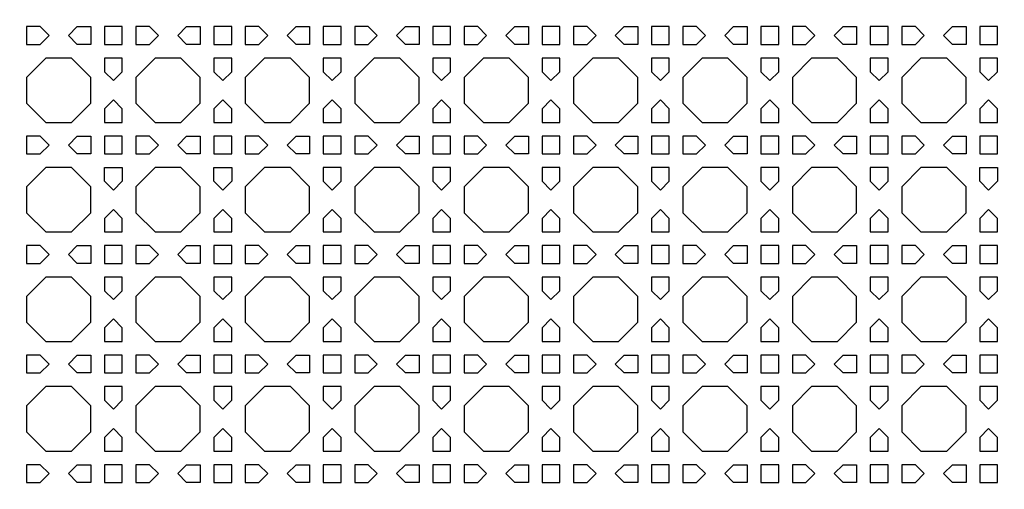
# Model space of a CAD drawing. Header units: millimetres. Extents: x 1204 to 5247, y 17 to 1217.
# Tile 15 of 53: x 2990 to 3206, y 667 to 771. Entities that reach past the tile are written whole.
import ezdxf

# ---------------------------------------------------------------- set-up
doc = ezdxf.new("R2010")
doc.units = ezdxf.units.MM
doc.header["$LTSCALE"] = 50
doc.layers.add('PATTERN', color=252, linetype='Continuous', true_color=0x696969)
doc.layers.add('PERIMETRO', color=7, linetype='Continuous', true_color=0x000000)

msp = doc.modelspace()

# ---------------------------------------------------------------- linework, layer by layer
at = {"layer": 'PATTERN'}
for points in [[(2994.45, 768.99), (2991.46, 768.99), (2991.46, 765.09), (2994.45, 765.09), (2996.4, 767.04)], [(3002.6, 768.99), (3005.59, 768.99), (3005.59, 765.09), (3002.6, 765.09), (3000.65, 767.04)], [(3012.5, 768.99), (3008.59, 768.99), (3008.59, 765.09), (3012.5, 765.09)], [(3018.49, 768.99), (3015.5, 768.99), (3015.5, 765.09), (3018.49, 765.09), (3020.44, 767.04)], [(3026.64, 768.99), (3029.63, 768.99), (3029.63, 765.09), (3026.64, 765.09), (3024.69, 767.04)], [(3036.54, 768.99), (3032.63, 768.99), (3032.63, 765.09), (3036.54, 765.09)], [(3042.53, 768.99), (3039.54, 768.99), (3039.54, 765.09), (3042.53, 765.09), (3044.49, 767.04)], [(3050.68, 768.99), (3053.67, 768.99), (3053.67, 765.09), (3050.68, 765.09), (3048.73, 767.04)], [(3060.58, 768.99), (3056.67, 768.99), (3056.67, 765.09), (3060.58, 765.09)], [(3066.57, 768.99), (3063.58, 768.99), (3063.58, 765.09), (3066.57, 765.09), (3068.53, 767.04)], [(3074.72, 768.99), (3077.72, 768.99), (3077.72, 765.09), (3074.72, 765.09), (3072.77, 767.04)], [(3084.62, 768.99), (3080.72, 768.99), (3080.72, 765.09), (3084.62, 765.09)], [(3090.62, 768.99), (3087.62, 768.99), (3087.62, 765.09), (3090.62, 765.09), (3092.57, 767.04)], [(3098.76, 768.99), (3101.76, 768.99), (3101.76, 765.09), (3098.76, 765.09), (3096.81, 767.04)], [(3108.66, 768.99), (3104.76, 768.99), (3104.76, 765.09), (3108.66, 765.09)], [(3114.66, 768.99), (3111.66, 768.99), (3111.66, 765.09), (3114.66, 765.09), (3116.61, 767.04)], [(3122.81, 768.99), (3125.8, 768.99), (3125.8, 765.09), (3122.81, 765.09), (3120.85, 767.04)], [(3132.71, 768.99), (3128.8, 768.99), (3128.8, 765.09), (3132.71, 765.09)], [(3138.7, 768.99), (3135.71, 768.99), (3135.71, 765.09), (3138.7, 765.09), (3140.65, 767.04)], [(3146.85, 768.99), (3149.84, 768.99), (3149.84, 765.09), (3146.85, 765.09), (3144.89, 767.04)], [(3156.75, 768.99), (3152.84, 768.99), (3152.84, 765.09), (3156.75, 765.09)], [(3162.74, 768.99), (3159.75, 768.99), (3159.75, 765.09), (3162.74, 765.09), (3164.69, 767.04)], [(3170.89, 768.99), (3173.88, 768.99), (3173.88, 765.09), (3170.89, 765.09), (3168.94, 767.04)], [(3180.79, 768.99), (3176.88, 768.99), (3176.88, 765.09), (3180.79, 765.09)], [(3186.78, 768.99), (3183.79, 768.99), (3183.79, 765.09), (3186.78, 765.09), (3188.74, 767.04)], [(3194.93, 768.99), (3197.92, 768.99), (3197.92, 765.09), (3194.93, 765.09), (3192.98, 767.04)], [(3204.83, 768.99), (3200.92, 768.99), (3200.92, 765.09), (3204.83, 765.09)], [(2995.69, 762.09), (2991.46, 757.85), (2991.46, 752.19), (2995.69, 747.95), (3001.36, 747.95), (3005.59, 752.19), (3005.59, 757.85), (3001.36, 762.09)], [(3012.5, 759.09), (3012.5, 762.09), (3008.59, 762.09), (3008.59, 759.09), (3010.54, 757.14)], [(3019.73, 762.09), (3015.5, 757.85), (3015.5, 752.19), (3019.73, 747.95), (3025.4, 747.95), (3029.63, 752.19), (3029.63, 757.85), (3025.4, 762.09)], [(3036.54, 759.09), (3036.54, 762.09), (3032.63, 762.09), (3032.63, 759.09), (3034.59, 757.14)], [(3043.78, 762.09), (3039.54, 757.85), (3039.54, 752.19), (3043.78, 747.95), (3049.44, 747.95), (3053.67, 752.19), (3053.67, 757.85), (3049.44, 762.09)], [(3060.58, 759.09), (3060.58, 762.09), (3056.67, 762.09), (3056.67, 759.09), (3058.63, 757.14)], [(3067.82, 762.09), (3063.58, 757.85), (3063.58, 752.19), (3067.82, 747.95), (3073.48, 747.95), (3077.72, 752.19), (3077.72, 757.85), (3073.48, 762.09)], [(3084.62, 759.09), (3084.62, 762.09), (3080.72, 762.09), (3080.72, 759.09), (3082.67, 757.14)], [(3091.86, 762.09), (3087.62, 757.85), (3087.62, 752.19), (3091.86, 747.95), (3097.52, 747.95), (3101.76, 752.19), (3101.76, 757.85), (3097.52, 762.09)], [(3108.66, 759.09), (3108.66, 762.09), (3104.76, 762.09), (3104.76, 759.09), (3106.71, 757.14)], [(3115.9, 762.09), (3111.66, 757.85), (3111.66, 752.19), (3115.9, 747.95), (3121.56, 747.95), (3125.8, 752.19), (3125.8, 757.85), (3121.56, 762.09)], [(3132.71, 759.09), (3132.71, 762.09), (3128.8, 762.09), (3128.8, 759.09), (3130.75, 757.14)], [(3139.94, 762.09), (3135.71, 757.85), (3135.71, 752.19), (3139.94, 747.95), (3145.61, 747.95), (3149.84, 752.19), (3149.84, 757.85), (3145.61, 762.09)], [(3156.75, 759.09), (3156.75, 762.09), (3152.84, 762.09), (3152.84, 759.09), (3154.79, 757.14)], [(3163.98, 762.09), (3159.75, 757.85), (3159.75, 752.19), (3163.98, 747.95), (3169.65, 747.95), (3173.88, 752.19), (3173.88, 757.85), (3169.65, 762.09)], [(3180.79, 759.09), (3180.79, 762.09), (3176.88, 762.09), (3176.88, 759.09), (3178.84, 757.14)], [(3188.02, 762.09), (3183.79, 757.85), (3183.79, 752.19), (3188.02, 747.95), (3193.69, 747.95), (3197.92, 752.19), (3197.92, 757.85), (3193.69, 762.09)], [(3204.83, 759.09), (3204.83, 762.09), (3200.92, 762.09), (3200.92, 759.09), (3202.88, 757.14)], [(3008.59, 750.94), (3008.59, 747.95), (3012.5, 747.95), (3012.5, 750.94), (3010.54, 752.9)], [(3032.63, 750.94), (3032.63, 747.95), (3036.54, 747.95), (3036.54, 750.94), (3034.59, 752.9)], [(3056.67, 750.94), (3056.67, 747.95), (3060.58, 747.95), (3060.58, 750.94), (3058.63, 752.9)], [(3080.72, 750.94), (3080.72, 747.95), (3084.62, 747.95), (3084.62, 750.94), (3082.67, 752.9)], [(3104.76, 750.94), (3104.76, 747.95), (3108.66, 747.95), (3108.66, 750.94), (3106.71, 752.9)], [(3128.8, 750.94), (3128.8, 747.95), (3132.71, 747.95), (3132.71, 750.94), (3130.75, 752.9)], [(3152.84, 750.94), (3152.84, 747.95), (3156.75, 747.95), (3156.75, 750.94), (3154.79, 752.9)], [(3176.88, 750.94), (3176.88, 747.95), (3180.79, 747.95), (3180.79, 750.94), (3178.84, 752.9)], [(3200.92, 750.94), (3200.92, 747.95), (3204.83, 747.95), (3204.83, 750.94), (3202.88, 752.9)], [(2994.45, 744.95), (2991.46, 744.95), (2991.46, 741.04), (2994.45, 741.04), (2996.4, 743)], [(3002.6, 744.95), (3005.59, 744.95), (3005.59, 741.04), (3002.6, 741.04), (3000.65, 743)], [(3012.5, 744.95), (3008.59, 744.95), (3008.59, 741.04), (3012.5, 741.04)], [(3018.49, 744.95), (3015.5, 744.95), (3015.5, 741.04), (3018.49, 741.04), (3020.44, 743)], [(3026.64, 744.95), (3029.63, 744.95), (3029.63, 741.04), (3026.64, 741.04), (3024.69, 743)], [(3036.54, 744.95), (3032.63, 744.95), (3032.63, 741.04), (3036.54, 741.04)], [(3042.53, 744.95), (3039.54, 744.95), (3039.54, 741.04), (3042.53, 741.04), (3044.49, 743)], [(3050.68, 744.95), (3053.67, 744.95), (3053.67, 741.04), (3050.68, 741.04), (3048.73, 743)], [(3060.58, 744.95), (3056.67, 744.95), (3056.67, 741.04), (3060.58, 741.04)], [(3066.57, 744.95), (3063.58, 744.95), (3063.58, 741.04), (3066.57, 741.04), (3068.53, 743)], [(3074.72, 744.95), (3077.72, 744.95), (3077.72, 741.04), (3074.72, 741.04), (3072.77, 743)], [(3084.62, 744.95), (3080.72, 744.95), (3080.72, 741.04), (3084.62, 741.04)], [(3090.62, 744.95), (3087.62, 744.95), (3087.62, 741.04), (3090.62, 741.04), (3092.57, 743)], [(3098.76, 744.95), (3101.76, 744.95), (3101.76, 741.04), (3098.76, 741.04), (3096.81, 743)], [(3108.66, 744.95), (3104.76, 744.95), (3104.76, 741.04), (3108.66, 741.04)], [(3114.66, 744.95), (3111.66, 744.95), (3111.66, 741.04), (3114.66, 741.04), (3116.61, 743)], [(3122.81, 744.95), (3125.8, 744.95), (3125.8, 741.04), (3122.81, 741.04), (3120.85, 743)], [(3132.71, 744.95), (3128.8, 744.95), (3128.8, 741.04), (3132.71, 741.04)], [(3138.7, 744.95), (3135.71, 744.95), (3135.71, 741.04), (3138.7, 741.04), (3140.65, 743)], [(3146.85, 741.04), (3144.89, 743), (3146.85, 744.95), (3149.84, 744.95), (3149.84, 741.04)], [(3156.75, 741.04), (3156.75, 744.95), (3152.84, 744.95), (3152.84, 741.04)], [(3159.75, 741.04), (3162.74, 741.04), (3164.69, 743), (3162.74, 744.95), (3159.75, 744.95)], [(3170.89, 741.04), (3168.94, 743), (3170.89, 744.95), (3173.88, 744.95), (3173.88, 741.04)], [(3180.79, 741.04), (3180.79, 744.95), (3176.88, 744.95), (3176.88, 741.04)], [(3183.79, 741.04), (3186.78, 741.04), (3188.74, 743), (3186.78, 744.95), (3183.79, 744.95)], [(3194.93, 741.04), (3192.98, 743), (3194.93, 744.95), (3197.92, 744.95), (3197.92, 741.04)], [(3204.83, 741.04), (3204.83, 744.95), (3200.92, 744.95), (3200.92, 741.04)], [(2995.69, 738.04), (2991.46, 733.81), (2991.46, 728.14), (2995.69, 723.91), (3001.36, 723.91), (3005.59, 728.14), (3005.59, 733.81), (3001.36, 738.04)], [(3008.59, 735.05), (3008.59, 738.04), (3012.5, 738.04), (3012.5, 735.05), (3010.54, 733.1)], [(3029.63, 728.14), (3029.63, 733.81), (3025.4, 738.04), (3019.73, 738.04), (3015.5, 733.81), (3015.5, 728.14), (3019.73, 723.91), (3025.4, 723.91)], [(3032.63, 735.05), (3032.63, 738.04), (3036.54, 738.04), (3036.54, 735.05), (3034.59, 733.1)], [(3043.78, 738.04), (3039.54, 733.81), (3039.54, 728.14), (3043.78, 723.91), (3049.44, 723.91), (3053.67, 728.14), (3053.67, 733.81), (3049.44, 738.04)], [(3060.58, 735.05), (3060.58, 738.04), (3056.67, 738.04), (3056.67, 735.05), (3058.63, 733.1)], [(3067.82, 738.04), (3063.58, 733.81), (3063.58, 728.14), (3067.82, 723.91), (3073.48, 723.91), (3077.72, 728.14), (3077.72, 733.81), (3073.48, 738.04)], [(3084.62, 735.05), (3084.62, 738.04), (3080.72, 738.04), (3080.72, 735.05), (3082.67, 733.1)], [(3091.86, 738.04), (3087.62, 733.81), (3087.62, 728.14), (3091.86, 723.91), (3097.52, 723.91), (3101.76, 728.14), (3101.76, 733.81), (3097.52, 738.04)], [(3108.66, 735.05), (3108.66, 738.04), (3104.76, 738.04), (3104.76, 735.05), (3106.71, 733.1)], [(3115.9, 738.04), (3111.66, 733.81), (3111.66, 728.14), (3115.9, 723.91), (3121.56, 723.91), (3125.8, 728.14), (3125.8, 733.81), (3121.56, 738.04)], [(3132.71, 735.05), (3132.71, 738.04), (3128.8, 738.04), (3128.8, 735.05), (3130.75, 733.1)], [(3139.94, 738.04), (3135.71, 733.81), (3135.71, 728.14), (3139.94, 723.91), (3145.61, 723.91), (3149.84, 728.14), (3149.84, 733.81), (3145.61, 738.04)], [(3156.75, 735.05), (3156.75, 738.04), (3152.84, 738.04), (3152.84, 735.05), (3154.79, 733.1)], [(3163.98, 738.04), (3159.75, 733.81), (3159.75, 728.14), (3163.98, 723.91), (3169.65, 723.91), (3173.88, 728.14), (3173.88, 733.81), (3169.65, 738.04)], [(3180.79, 735.05), (3180.79, 738.04), (3176.88, 738.04), (3176.88, 735.05), (3178.84, 733.1)], [(3188.02, 738.04), (3183.79, 733.81), (3183.79, 728.14), (3188.02, 723.91), (3193.69, 723.91), (3197.92, 728.14), (3197.92, 733.81), (3193.69, 738.04)], [(3202.88, 733.1), (3200.92, 735.05), (3200.92, 738.04), (3204.83, 738.04), (3204.83, 735.05)], [(3008.59, 726.9), (3008.59, 723.91), (3012.5, 723.91), (3012.5, 726.9), (3010.54, 728.85)], [(3032.63, 726.9), (3032.63, 723.91), (3036.54, 723.91), (3036.54, 726.9), (3034.59, 728.85)], [(3056.67, 726.9), (3056.67, 723.91), (3060.58, 723.91), (3060.58, 726.9), (3058.63, 728.85)], [(3080.72, 726.9), (3080.72, 723.91), (3084.62, 723.91), (3084.62, 726.9), (3082.67, 728.85)], [(3104.76, 726.9), (3104.76, 723.91), (3108.66, 723.91), (3108.66, 726.9), (3106.71, 728.85)], [(3128.8, 726.9), (3128.8, 723.91), (3132.71, 723.91), (3132.71, 726.9), (3130.75, 728.85)], [(3152.84, 726.9), (3152.84, 723.91), (3156.75, 723.91), (3156.75, 726.9), (3154.79, 728.85)], [(3176.88, 726.9), (3176.88, 723.91), (3180.79, 723.91), (3180.79, 726.9), (3178.84, 728.85)], [(3200.92, 726.9), (3200.92, 723.91), (3204.83, 723.91), (3204.83, 726.9), (3202.88, 728.85)], [(2991.46, 717), (2994.45, 717), (2996.4, 718.95), (2994.45, 720.91), (2991.46, 720.91)], [(3005.59, 720.91), (3005.59, 717), (3002.6, 717), (3000.65, 718.95), (3002.6, 720.91)], [(3012.5, 720.91), (3008.59, 720.91), (3008.59, 717), (3012.5, 717)], [(3020.44, 718.95), (3018.49, 720.91), (3015.5, 720.91), (3015.5, 717), (3018.49, 717)], [(3026.64, 720.91), (3029.63, 720.91), (3029.63, 717), (3026.64, 717), (3024.69, 718.95)], [(3036.54, 720.91), (3032.63, 720.91), (3032.63, 717), (3036.54, 717)], [(3042.53, 720.91), (3039.54, 720.91), (3039.54, 717), (3042.53, 717), (3044.49, 718.95)], [(3050.68, 720.91), (3053.67, 720.91), (3053.67, 717), (3050.68, 717), (3048.73, 718.95)], [(3060.58, 720.91), (3056.67, 720.91), (3056.67, 717), (3060.58, 717)], [(3066.57, 720.91), (3063.58, 720.91), (3063.58, 717), (3066.57, 717), (3068.53, 718.95)], [(3074.72, 720.91), (3077.72, 720.91), (3077.72, 717), (3074.72, 717), (3072.77, 718.95)], [(3084.62, 720.91), (3080.72, 720.91), (3080.72, 717), (3084.62, 717)], [(3090.62, 720.91), (3087.62, 720.91), (3087.62, 717), (3090.62, 717), (3092.57, 718.95)], [(3098.76, 720.91), (3101.76, 720.91), (3101.76, 717), (3098.76, 717), (3096.81, 718.95)], [(3108.66, 720.91), (3104.76, 720.91), (3104.76, 717), (3108.66, 717)], [(3114.66, 720.91), (3111.66, 720.91), (3111.66, 717), (3114.66, 717), (3116.61, 718.95)], [(3122.81, 720.91), (3125.8, 720.91), (3125.8, 717), (3122.81, 717), (3120.85, 718.95)], [(3132.71, 720.91), (3128.8, 720.91), (3128.8, 717), (3132.71, 717)], [(3138.7, 720.91), (3135.71, 720.91), (3135.71, 717), (3138.7, 717), (3140.65, 718.95)], [(3146.85, 720.91), (3149.84, 720.91), (3149.84, 717), (3146.85, 717), (3144.89, 718.95)], [(3156.75, 720.91), (3152.84, 720.91), (3152.84, 717), (3156.75, 717)], [(3162.74, 720.91), (3159.75, 720.91), (3159.75, 717), (3162.74, 717), (3164.69, 718.95)], [(3170.89, 720.91), (3173.88, 720.91), (3173.88, 717), (3170.89, 717), (3168.94, 718.95)], [(3180.79, 720.91), (3176.88, 720.91), (3176.88, 717), (3180.79, 717)], [(3186.78, 720.91), (3183.79, 720.91), (3183.79, 717), (3186.78, 717), (3188.74, 718.95)], [(3194.93, 720.91), (3197.92, 720.91), (3197.92, 717), (3194.93, 717), (3192.98, 718.95)], [(3204.83, 720.91), (3200.92, 720.91), (3200.92, 717), (3204.83, 717)], [(3001.36, 714), (2995.69, 714), (2991.46, 709.77), (2991.46, 704.1), (2995.69, 699.87), (3001.36, 699.87), (3005.59, 704.1), (3005.59, 709.77)], [(3012.5, 711.01), (3012.5, 714), (3008.59, 714), (3008.59, 711.01), (3010.54, 709.06)], [(3019.73, 714), (3015.5, 709.77), (3015.5, 704.1), (3019.73, 699.87), (3025.4, 699.87), (3029.63, 704.1), (3029.63, 709.77), (3025.4, 714)], [(3036.54, 711.01), (3036.54, 714), (3032.63, 714), (3032.63, 711.01), (3034.59, 709.06)], [(3043.78, 714), (3039.54, 709.77), (3039.54, 704.1), (3043.78, 699.87), (3049.44, 699.87), (3053.67, 704.1), (3053.67, 709.77), (3049.44, 714)], [(3060.58, 711.01), (3060.58, 714), (3056.67, 714), (3056.67, 711.01), (3058.63, 709.06)], [(3067.82, 714), (3063.58, 709.77), (3063.58, 704.1), (3067.82, 699.87), (3073.48, 699.87), (3077.72, 704.1), (3077.72, 709.77), (3073.48, 714)], [(3084.62, 711.01), (3084.62, 714), (3080.72, 714), (3080.72, 711.01), (3082.67, 709.06)], [(3091.86, 714), (3087.62, 709.77), (3087.62, 704.1), (3091.86, 699.87), (3097.52, 699.87), (3101.76, 704.1), (3101.76, 709.77), (3097.52, 714)], [(3108.66, 711.01), (3108.66, 714), (3104.76, 714), (3104.76, 711.01), (3106.71, 709.06)], [(3115.9, 714), (3111.66, 709.77), (3111.66, 704.1), (3115.9, 699.87), (3121.56, 699.87), (3125.8, 704.1), (3125.8, 709.77), (3121.56, 714)], [(3132.71, 711.01), (3132.71, 714), (3128.8, 714), (3128.8, 711.01), (3130.75, 709.06)], [(3139.94, 714), (3135.71, 709.77), (3135.71, 704.1), (3139.94, 699.87), (3145.61, 699.87), (3149.84, 704.1), (3149.84, 709.77), (3145.61, 714)], [(3156.75, 711.01), (3156.75, 714), (3152.84, 714), (3152.84, 711.01), (3154.79, 709.06)], [(3163.98, 714), (3159.75, 709.77), (3159.75, 704.1), (3163.98, 699.87), (3169.65, 699.87), (3173.88, 704.1), (3173.88, 709.77), (3169.65, 714)], [(3180.79, 711.01), (3180.79, 714), (3176.88, 714), (3176.88, 711.01), (3178.84, 709.06)], [(3188.02, 714), (3183.79, 709.77), (3183.79, 704.1), (3188.02, 699.87), (3193.69, 699.87), (3197.92, 704.1), (3197.92, 709.77), (3193.69, 714)], [(3204.83, 711.01), (3204.83, 714), (3200.92, 714), (3200.92, 711.01), (3202.88, 709.06)], [(3008.59, 702.86), (3008.59, 699.87), (3012.5, 699.87), (3012.5, 702.86), (3010.54, 704.81)], [(3032.63, 702.86), (3032.63, 699.87), (3036.54, 699.87), (3036.54, 702.86), (3034.59, 704.81)], [(3056.67, 702.86), (3056.67, 699.87), (3060.58, 699.87), (3060.58, 702.86), (3058.63, 704.81)], [(3080.72, 702.86), (3080.72, 699.87), (3084.62, 699.87), (3084.62, 702.86), (3082.67, 704.81)], [(3104.76, 702.86), (3104.76, 699.87), (3108.66, 699.87), (3108.66, 702.86), (3106.71, 704.81)], [(3128.8, 702.86), (3128.8, 699.87), (3132.71, 699.87), (3132.71, 702.86), (3130.75, 704.81)], [(3152.84, 702.86), (3152.84, 699.87), (3156.75, 699.87), (3156.75, 702.86), (3154.79, 704.81)], [(3176.88, 702.86), (3176.88, 699.87), (3180.79, 699.87), (3180.79, 702.86), (3178.84, 704.81)], [(3200.92, 702.86), (3200.92, 699.87), (3204.83, 699.87), (3204.83, 702.86), (3202.88, 704.81)], [(2994.45, 696.87), (2991.46, 696.87), (2991.46, 692.96), (2994.45, 692.96), (2996.4, 694.91)], [(3002.6, 696.87), (3005.59, 696.87), (3005.59, 692.96), (3002.6, 692.96), (3000.65, 694.91)], [(3012.5, 696.87), (3008.59, 696.87), (3008.59, 692.96), (3012.5, 692.96)], [(3018.49, 696.87), (3015.5, 696.87), (3015.5, 692.96), (3018.49, 692.96), (3020.44, 694.91)], [(3026.64, 696.87), (3029.63, 696.87), (3029.63, 692.96), (3026.64, 692.96), (3024.69, 694.91)], [(3036.54, 696.87), (3032.63, 696.87), (3032.63, 692.96), (3036.54, 692.96)], [(3042.53, 696.87), (3039.54, 696.87), (3039.54, 692.96), (3042.53, 692.96), (3044.49, 694.91)], [(3050.68, 696.87), (3053.67, 696.87), (3053.67, 692.96), (3050.68, 692.96), (3048.73, 694.91)], [(3060.58, 696.87), (3056.67, 696.87), (3056.67, 692.96), (3060.58, 692.96)], [(3066.57, 696.87), (3063.58, 696.87), (3063.58, 692.96), (3066.57, 692.96), (3068.53, 694.91)], [(3074.72, 696.87), (3077.72, 696.87), (3077.72, 692.96), (3074.72, 692.96), (3072.77, 694.91)], [(3084.62, 696.87), (3080.72, 696.87), (3080.72, 692.96), (3084.62, 692.96)], [(3090.62, 696.87), (3087.62, 696.87), (3087.62, 692.96), (3090.62, 692.96), (3092.57, 694.91)], [(3098.76, 696.87), (3101.76, 696.87), (3101.76, 692.96), (3098.76, 692.96), (3096.81, 694.91)], [(3108.66, 696.87), (3104.76, 696.87), (3104.76, 692.96), (3108.66, 692.96)], [(3114.66, 696.87), (3111.66, 696.87), (3111.66, 692.96), (3114.66, 692.96), (3116.61, 694.91)], [(3122.81, 696.87), (3125.8, 696.87), (3125.8, 692.96), (3122.81, 692.96), (3120.85, 694.91)], [(3132.71, 696.87), (3128.8, 696.87), (3128.8, 692.96), (3132.71, 692.96)], [(3138.7, 696.87), (3135.71, 696.87), (3135.71, 692.96), (3138.7, 692.96), (3140.65, 694.91)], [(3146.85, 696.87), (3149.84, 696.87), (3149.84, 692.96), (3146.85, 692.96), (3144.89, 694.91)], [(3156.75, 696.87), (3152.84, 696.87), (3152.84, 692.96), (3156.75, 692.96)], [(3162.74, 696.87), (3159.75, 696.87), (3159.75, 692.96), (3162.74, 692.96), (3164.69, 694.91)], [(3170.89, 696.87), (3173.88, 696.87), (3173.88, 692.96), (3170.89, 692.96), (3168.94, 694.91)], [(3180.79, 696.87), (3176.88, 696.87), (3176.88, 692.96), (3180.79, 692.96)], [(3186.78, 696.87), (3183.79, 696.87), (3183.79, 692.96), (3186.78, 692.96), (3188.74, 694.91)], [(3194.93, 696.87), (3197.92, 696.87), (3197.92, 692.96), (3194.93, 692.96), (3192.98, 694.91)], [(3204.83, 696.87), (3200.92, 696.87), (3200.92, 692.96), (3204.83, 692.96)], [(2995.69, 689.96), (2991.46, 685.72), (2991.46, 680.06), (2995.69, 675.82), (3001.36, 675.82), (3005.59, 680.06), (3005.59, 685.72), (3001.36, 689.96)], [(3012.5, 686.97), (3012.5, 689.96), (3008.59, 689.96), (3008.59, 686.97), (3010.54, 685.01)], [(3019.73, 689.96), (3015.5, 685.72), (3015.5, 680.06), (3019.73, 675.82), (3025.4, 675.82), (3029.63, 680.06), (3029.63, 685.72), (3025.4, 689.96)], [(3036.54, 686.97), (3036.54, 689.96), (3032.63, 689.96), (3032.63, 686.97), (3034.59, 685.01)], [(3043.78, 689.96), (3039.54, 685.72), (3039.54, 680.06), (3043.78, 675.82), (3049.44, 675.82), (3053.67, 680.06), (3053.67, 685.72), (3049.44, 689.96)], [(3060.58, 686.97), (3060.58, 689.96), (3056.67, 689.96), (3056.67, 686.97), (3058.63, 685.01)], [(3067.82, 689.96), (3063.58, 685.72), (3063.58, 680.06), (3067.82, 675.82), (3073.48, 675.82), (3077.72, 680.06), (3077.72, 685.72), (3073.48, 689.96)], [(3084.62, 686.97), (3084.62, 689.96), (3080.72, 689.96), (3080.72, 686.97), (3082.67, 685.01)], [(3091.86, 689.96), (3087.62, 685.72), (3087.62, 680.06), (3091.86, 675.82), (3097.52, 675.82), (3101.76, 680.06), (3101.76, 685.72), (3097.52, 689.96)], [(3108.66, 686.97), (3108.66, 689.96), (3104.76, 689.96), (3104.76, 686.97), (3106.71, 685.01)], [(3115.9, 689.96), (3111.66, 685.72), (3111.66, 680.06), (3115.9, 675.82), (3121.56, 675.82), (3125.8, 680.06), (3125.8, 685.72), (3121.56, 689.96)], [(3132.71, 686.97), (3132.71, 689.96), (3128.8, 689.96), (3128.8, 686.97), (3130.75, 685.01)], [(3139.94, 689.96), (3135.71, 685.72), (3135.71, 680.06), (3139.94, 675.82), (3145.61, 675.82), (3149.84, 680.06), (3149.84, 685.72), (3145.61, 689.96)], [(3156.75, 686.97), (3156.75, 689.96), (3152.84, 689.96), (3152.84, 686.97), (3154.79, 685.01)], [(3163.98, 689.96), (3159.75, 685.72), (3159.75, 680.06), (3163.98, 675.82), (3169.65, 675.82), (3173.88, 680.06), (3173.88, 685.72), (3169.65, 689.96)], [(3180.79, 686.97), (3180.79, 689.96), (3176.88, 689.96), (3176.88, 686.97), (3178.84, 685.01)], [(3188.02, 689.96), (3183.79, 685.72), (3183.79, 680.06), (3188.02, 675.82), (3193.69, 675.82), (3197.92, 680.06), (3197.92, 685.72), (3193.69, 689.96)], [(3204.83, 686.97), (3204.83, 689.96), (3200.92, 689.96), (3200.92, 686.97), (3202.88, 685.01)], [(3008.59, 678.82), (3008.59, 675.82), (3012.5, 675.82), (3012.5, 678.82), (3010.54, 680.77)], [(3032.63, 678.82), (3032.63, 675.82), (3036.54, 675.82), (3036.54, 678.82), (3034.59, 680.77)], [(3056.67, 678.82), (3056.67, 675.82), (3060.58, 675.82), (3060.58, 678.82), (3058.63, 680.77)], [(3080.72, 678.82), (3080.72, 675.82), (3084.62, 675.82), (3084.62, 678.82), (3082.67, 680.77)], [(3104.76, 678.82), (3104.76, 675.82), (3108.66, 675.82), (3108.66, 678.82), (3106.71, 680.77)], [(3128.8, 678.82), (3128.8, 675.82), (3132.71, 675.82), (3132.71, 678.82), (3130.75, 680.77)], [(3152.84, 678.82), (3152.84, 675.82), (3156.75, 675.82), (3156.75, 678.82), (3154.79, 680.77)], [(3176.88, 678.82), (3176.88, 675.82), (3180.79, 675.82), (3180.79, 678.82), (3178.84, 680.77)], [(3200.92, 678.82), (3200.92, 675.82), (3204.83, 675.82), (3204.83, 678.82), (3202.88, 680.77)], [(2994.45, 672.82), (2991.46, 672.82), (2991.46, 668.92), (2994.45, 668.92), (2996.4, 670.87)], [(3002.6, 672.82), (3005.59, 672.82), (3005.59, 668.92), (3002.6, 668.92), (3000.65, 670.87)], [(3012.5, 672.82), (3008.59, 672.82), (3008.59, 668.92), (3012.5, 668.92)], [(3018.49, 672.82), (3015.5, 672.82), (3015.5, 668.92), (3018.49, 668.92), (3020.44, 670.87)], [(3026.64, 672.82), (3029.63, 672.82), (3029.63, 668.92), (3026.64, 668.92), (3024.69, 670.87)], [(3036.54, 672.82), (3032.63, 672.82), (3032.63, 668.92), (3036.54, 668.92)], [(3042.53, 672.82), (3039.54, 672.82), (3039.54, 668.92), (3042.53, 668.92), (3044.49, 670.87)], [(3050.68, 672.82), (3053.67, 672.82), (3053.67, 668.92), (3050.68, 668.92), (3048.73, 670.87)], [(3060.58, 672.82), (3056.67, 672.82), (3056.67, 668.92), (3060.58, 668.92)], [(3066.57, 672.82), (3063.58, 672.82), (3063.58, 668.92), (3066.57, 668.92), (3068.53, 670.87)], [(3074.72, 672.82), (3077.72, 672.82), (3077.72, 668.92), (3074.72, 668.92), (3072.77, 670.87)], [(3084.62, 672.82), (3080.72, 672.82), (3080.72, 668.92), (3084.62, 668.92)], [(3090.62, 672.82), (3087.62, 672.82), (3087.62, 668.92), (3090.62, 668.92), (3092.57, 670.87)], [(3098.76, 672.82), (3101.76, 672.82), (3101.76, 668.92), (3098.76, 668.92), (3096.81, 670.87)], [(3108.66, 672.82), (3104.76, 672.82), (3104.76, 668.92), (3108.66, 668.92)], [(3114.66, 672.82), (3111.66, 672.82), (3111.66, 668.92), (3114.66, 668.92), (3116.61, 670.87)], [(3122.81, 672.82), (3125.8, 672.82), (3125.8, 668.92), (3122.81, 668.92), (3120.85, 670.87)], [(3132.71, 672.82), (3128.8, 672.82), (3128.8, 668.92), (3132.71, 668.92)], [(3138.7, 672.82), (3135.71, 672.82), (3135.71, 668.92), (3138.7, 668.92), (3140.65, 670.87)], [(3146.85, 672.82), (3149.84, 672.82), (3149.84, 668.92), (3146.85, 668.92), (3144.89, 670.87)], [(3156.75, 672.82), (3152.84, 672.82), (3152.84, 668.92), (3156.75, 668.92)], [(3162.74, 672.82), (3159.75, 672.82), (3159.75, 668.92), (3162.74, 668.92), (3164.69, 670.87)], [(3170.89, 672.82), (3173.88, 672.82), (3173.88, 668.92), (3170.89, 668.92), (3168.94, 670.87)], [(3180.79, 672.82), (3176.88, 672.82), (3176.88, 668.92), (3180.79, 668.92)], [(3186.78, 672.82), (3183.79, 672.82), (3183.79, 668.92), (3186.78, 668.92), (3188.74, 670.87)], [(3194.93, 672.82), (3197.92, 672.82), (3197.92, 668.92), (3194.93, 668.92), (3192.98, 670.87)], [(3204.83, 672.82), (3200.92, 672.82), (3200.92, 668.92), (3204.83, 668.92)]]:
    msp.add_lwpolyline(points, close=True, dxfattribs=at)
at = {"layer": 'PERIMETRO'}
msp.add_circle((2986.5, 767.04), 450, dxfattribs=at)

doc.saveas('drawing.dxf')
